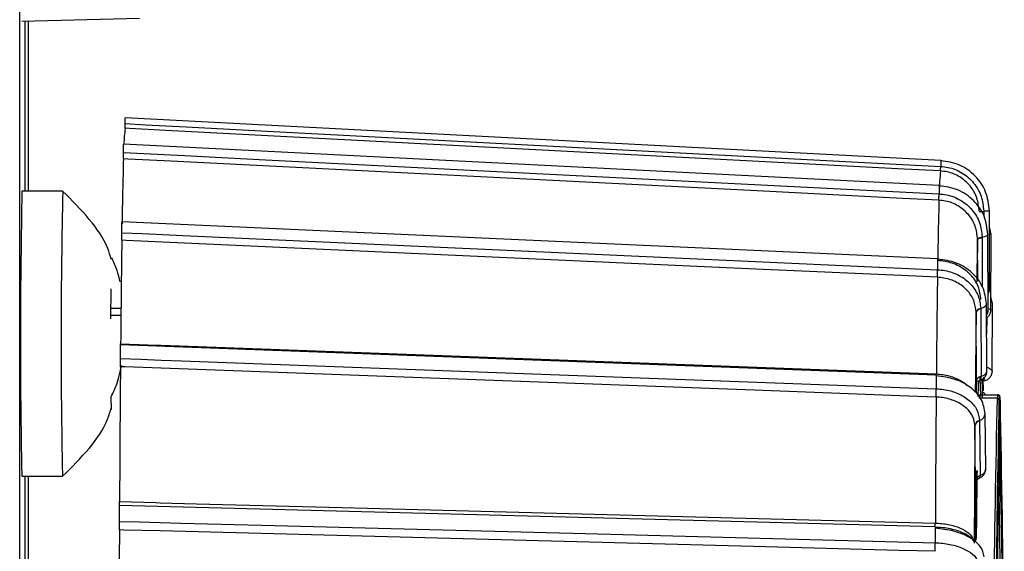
# Model space of a CAD drawing. Extents: x 5 to 297, y -3 to 205.
# Tile 8 of 38: x 67.07 to 69.5, y 74.02 to 75.33. Entities that reach past the tile are written whole.
import ezdxf

# ---------------------------------------------------------------- set-up
doc = ezdxf.new("R2010")
doc.units = 0
doc.layers.get('0').update_dxf_attribs({"linetype": 'CONTINUOUS'})

msp = doc.modelspace()

# ---------------------------------------------------------------- linework, layer by layer
at = {"color": 7, "linetype": 'CONTINUOUS'}
for p, q in [((67.0745, 70.6991), (67.0745, 75.5233)), ((67.0802, 75.3268), (67.3695, 75.3341)), ((67.0881, 74.9091), (67.0881, 75.327)), ((67.0962, 74.9091), (67.0962, 75.3272)), ((69.3395, 74.9843), (67.3343, 75.0894)), ((69.3354, 74.923), (67.33, 75.0245)), ((69.3354, 74.9228), (69.3354, 74.923)), ((67.1802, 74.9091), (67.0802, 74.9091)), ((69.4339, 74.859), (69.4451, 74.859)), ((69.4451, 74.86), (69.4451, 74.859)), ((69.4592, 74.6681), (69.4592, 74.8607)), ((69.3316, 74.7431), (67.326, 74.8341)), ((69.463, 74.8027), (69.4592, 74.8213)), ((69.4301, 74.7906), (69.43, 74.7915)), ((69.4303, 74.6896), (69.4301, 74.7906)), ((69.4413, 74.7963), (69.4413, 74.7952)), ((69.4558, 74.6167), (69.4554, 74.8028)), ((69.4626, 74.6166), (69.463, 74.8027)), ((69.3316, 74.7425), (69.3316, 74.7431)), ((67.299, 74.5953), (67.2993, 74.6689)), ((69.4666, 74.6327), (69.4627, 74.6502)), ((67.2991, 74.6221), (67.3237, 74.6221)), ((69.4377, 74.6209), (69.4377, 74.62)), ((69.4377, 74.62), (69.4386, 74.4546)), ((69.4526, 74.466), (69.4518, 74.6329)), ((69.4658, 74.4658), (69.4666, 74.6326)), ((67.2999, 74.6047), (67.3235, 74.6047)), ((69.4265, 74.6111), (69.4265, 74.6119)), ((69.4273, 74.4446), (69.4265, 74.6111)), ((69.3284, 74.457), (67.3226, 74.5314)), ((69.4408, 74.4452), (69.4407, 74.4469)), ((67.3004, 74.3728), (67.2997, 74.4042)), ((69.4337, 74.4091), (69.4787, 74.4091)), ((69.4497, 74.4091), (69.4442, 74.4154)), ((69.4787, 74.4091), (69.4788, 74.4091)), ((69.4788, 74.4091), (69.4797, 74.4091)), ((69.4797, 74.4091), (69.4798, 74.4091)), ((69.4838, 74.4041), (69.4837, 74.4041)), ((69.4848, 74.4041), (69.4847, 74.4041)), ((69.478, 74.4007), (69.433, 74.4007)), ((69.478, 74.4006), (69.433, 74.4006)), ((69.483, 74.2537), (69.483, 74.3957)), ((69.4836, 74.3891), (69.4836, 74.1791)), ((69.4839, 74.1791), (69.4839, 74.3891)), ((69.4845, 74.3891), (69.4845, 74.1791)), ((69.4849, 74.1791), (69.4849, 74.3891)), ((69.4855, 74.3957), (69.4855, 74.2553)), ((69.4499, 74.2263), (69.4487, 74.3626)), ((69.4235, 74.3326), (69.4235, 74.3332)), ((69.4247, 74.1967), (69.4235, 74.3326)), ((69.4347, 74.346), (69.4347, 74.3453)), ((69.4347, 74.3453), (69.4359, 74.2102)), ((69.483, 74.2537), (69.483, 74.2534)), ((67.0802, 74.2091), (67.1802, 74.2091)), ((67.0881, 73.3191), (67.0881, 74.2091)), ((67.0962, 73.3191), (67.0962, 74.2091)), ((69.4837, 74.1641), (69.4838, 74.1641)), ((69.4847, 74.1641), (69.4848, 74.1641)), ((69.3259, 74.0842), (67.3199, 74.1368))]:
    msp.add_line(p, q, dxfattribs=at)
at = {"color": 1, "linetype": 'CONTINUOUS'}
for p, q in [((69.4451, 74.859), (69.4451, 74.8487)), ((69.4413, 74.7952), (69.4416, 74.6745)), ((69.4524, 74.5991), (69.4522, 74.5578)), ((69.478, 74.4006), (69.478, 74.4007)), ((69.483, 74.3891), (69.4836, 74.3891)), ((69.483, 74.3891), (69.4845, 74.3891)), ((69.4839, 74.3957), (69.4855, 74.3957)), ((69.4855, 74.396), (69.4855, 74.3957)), ((69.4807, 74.1791), (69.4836, 74.1791)), ((69.4807, 74.1791), (69.4845, 74.1791)), ((69.4837, 74.1644), (69.4837, 74.1641)), ((69.4846, 74.1644), (69.4847, 74.1641))]:
    msp.add_line(p, q, dxfattribs=at)
at = {"color": 7, "linetype": 'CONTINUOUS', "flags": 128}
for points in [[(69.3391, 74.9589), (69.2497, 74.9635), (68.8923, 74.9823), (67.434, 75.0587), (67.3446, 75.0634), (67.334, 75.064)], [(67.3341, 75.0753), (67.3839, 75.0727), (67.4341, 75.07), (67.4839, 75.0674), (67.6831, 75.057), (68.4798, 75.0152), (69.3393, 74.9702)], [(69.3351, 74.8872), (69.2457, 74.8917), (68.8882, 74.9098), (67.4297, 74.9836), (67.3403, 74.9881), (67.3297, 74.9887)], [(67.3298, 75.0041), (67.3796, 75.0016), (67.4298, 74.9991), (67.4796, 74.9966), (67.6788, 74.9865), (68.4756, 74.9461), (69.3352, 74.9026)], [(69.3313, 74.6977), (69.2419, 74.7018), (68.8844, 74.718), (67.4257, 74.7842), (67.3363, 74.7882), (67.3257, 74.7887)], [(67.3258, 74.8073), (67.3756, 74.805), (67.4258, 74.8028), (67.4756, 74.8005), (67.6748, 74.7915), (68.4717, 74.7553), (69.3314, 74.7163)], [(69.43, 74.7915), (69.4303, 74.7922), (69.4309, 74.7929), (69.4318, 74.7936), (69.4331, 74.7943), (69.4348, 74.7949), (69.4367, 74.7954), (69.4389, 74.7959), (69.4413, 74.7963)], [(69.4301, 74.7906), (69.4303, 74.7913), (69.4309, 74.792), (69.4318, 74.7927), (69.4331, 74.7933), (69.4348, 74.7939), (69.4367, 74.7944), (69.4389, 74.7949), (69.4413, 74.7952)], [(67.3228, 74.5344), (67.4122, 74.5311), (67.4228, 74.5307), (67.5123, 74.5274), (67.8699, 74.5141), (69.3286, 74.4601)], [(67.3223, 74.4981), (67.3722, 74.4963), (67.4224, 74.4944), (67.4722, 74.4926), (67.6714, 74.4852), (68.4684, 74.4557), (69.3282, 74.4238)], [(69.3281, 74.4034), (69.2387, 74.4067), (68.8811, 74.42), (67.4223, 74.474), (67.3329, 74.4773), (67.3223, 74.4777)], [(69.3283, 74.4554), (69.3283, 74.4564), (69.3284, 74.457)], [(69.4378, 74.4051), (69.437, 74.4304), (69.4362, 74.4515)], [(69.4273, 74.4156), (69.4274, 74.4233), (69.4277, 74.4483)], [(69.432, 74.4443), (69.4314, 74.4304), (69.4307, 74.4051)], [(69.4407, 74.4483), (69.4411, 74.4233), (69.4414, 74.4007)], [(69.4442, 74.4185), (69.4442, 74.4206), (69.4439, 74.4481)], [(67.079, 74.2373), (67.08, 74.2101), (67.0802, 74.2091)], [(67.179, 74.2373), (67.18, 74.2101), (67.1802, 74.2092)], [(69.4275, 74.2225), (69.4265, 74.124), (69.4258, 74.0516)], [(69.4343, 74.2042), (69.435, 74.2047), (69.4356, 74.2059), (69.4359, 74.2078), (69.4359, 74.2102)], [(67.3201, 74.1463), (67.4095, 74.1439), (67.4201, 74.1437), (67.5096, 74.1413), (67.8673, 74.1319), (69.326, 74.0937)], [(67.3197, 74.0977), (67.3695, 74.0964), (67.4198, 74.0951), (67.4696, 74.0938), (67.6688, 74.0886), (68.4658, 74.0677), (69.3257, 74.0452)], [(69.3257, 74.0243), (69.2363, 74.0266), (68.8787, 74.036), (67.4198, 74.0742), (67.3303, 74.0766), (67.3197, 74.0768)]]:
    msp.add_lwpolyline(points, dxfattribs=at)
at = {"color": 1, "linetype": 'CONTINUOUS', "flags": 128}
for points in [[(69.4413, 74.7963), (69.447, 74.7976), (69.4515, 74.7992), (69.4543, 74.8009), (69.4554, 74.8028), (69.4554, 74.8028)], [(69.4592, 74.806), (69.462, 74.8045), (69.463, 74.8028), (69.463, 74.8027)], [(69.4377, 74.6209), (69.4435, 74.6232), (69.4479, 74.626), (69.4508, 74.6293), (69.4518, 74.6328), (69.4518, 74.6329)], [(69.4355, 74.4444), (69.4356, 74.4444), (69.4367, 74.4452), (69.4377, 74.4467), (69.4383, 74.4488), (69.4386, 74.4515), (69.4386, 74.4546)]]:
    msp.add_lwpolyline(points, dxfattribs=at)
at = {"color": 7, "linetype": 'CONTINUOUS'}
for centre, radius, start, end in [((67.6591, 75.0191), 0.3283, 172.1439, 179.0706), ((79.3469, 74.6555), 12.0219, 178.41203, 179.17414), ((69.7316, 74.9072), 0.3959, 172.5099, 179.9056), ((84.8371, 74.5415), 17.7607, 178.81389, 180.98128), ((84.7963, 74.541), 17.6199, 178.80278, 180.98744), ((80.6941, 74.5731), 11.3634, 178.41641, 179.16976), ((116.2022, 74.1057), 48.8813, 179.19937, 179.49748), ((79.0966, 74.5212), 9.6703, 178.40353, 179.01955), ((115.5199, 74.0536), 46.1931, 179.20104, 179.4958), ((69.4386, 74.6083), 0.0126, 94.1068, 163.738), ((69.4385, 74.6075), 0.0125, 93.4959, 163.6242), ((69.4581, 74.632), 0.00859, 4.1156, 57.5851), ((111.8233, 74.0198), 42.4009, 179.20104, 179.46425), ((175.8019, 73.5856), 108.4833, 179.528822, 179.703872), ((171.8356, 73.5621), 102.5109, 179.529802, 179.702893), ((69.5856, 74.403), 0.152, 177.6676, 179.9876), ((69.6432, 74.4021), 0.1647, 177.5614, 180.5098), ((69.4787, 74.4041), 0.005, 359.9989, 89.9989), ((69.4788, 74.4041), 0.005, 359.9989, 89.9989), ((69.4797, 74.4041), 0.005, 359.9989, 89.9989), ((69.4798, 74.4041), 0.005, 359.9989, 89.9989), ((69.9134, 74.3929), 0.4298, 178.5002, 180.4998), ((69.0541, 74.3929), 0.4298, 359.5002, 1.4998), ((69.9144, 74.3929), 0.4298, 178.5002, 180.4998), ((69.0551, 74.3929), 0.4298, 359.5002, 1.4998), ((106.2204, 73.5484), 36.7523, 178.67124, 180.27029), ((106.0784, 73.5468), 36.6053, 178.67124, 180.27029), ((69.478, 74.3957), 0.005, 0, 90), ((69.478, 74.3957), 0.00499, 0.2636, 90.1836), ((69.4805, 74.3957), 0.005, 4.256, 28.6545), ((27.5629, 73.4724), 41.9328, 359.69493, 1.26161), ((166.2569, 73.5399), 96.8366, 179.530955, 179.701739), ((69.4383, 74.3315), 0.0149, 104.0472, 173.351), ((69.4382, 74.3309), 0.0148, 103.6171, 173.3598), ((103.37, 73.5256), 33.8948, 178.76915, 180.256), ((69.478, 74.2537), 0.005, 356.5591, 0), ((32.7518, 73.4239), 36.7431, 359.72747, 1.29648), ((103.1284, 73.762), 33.703, 179.21764, 179.49963), ((144.0293, 73.5678), 74.607, 179.515563, 179.628809), ((15.9729, 73.3478), 53.5166, 359.89362, 0.86863), ((70.059, 74.1759), 0.5755, 179.6779, 181.1427), ((69.0541, 74.1754), 0.4298, 358.5002, 0.4998), ((70.06, 74.1759), 0.5755, 179.6779, 181.1427), ((69.0551, 74.1754), 0.4298, 358.5002, 0.4998), ((238.8102, 73.264), 171.4924, 179.728422, 179.857372), ((69.3812, 74.0808), 0.0555, 176.4245, 179.7767)]:
    msp.add_arc(centre, radius, start, end, dxfattribs=at)
at = {"color": 1, "linetype": 'CONTINUOUS'}
for centre, radius, start, end in [((69.557, 74.9742), 0.2178, 177.3429, 181.0632), ((69.9351, 74.907), 0.5999, 178.4904, 180.4201), ((69.6707, 70.6307), 4.2353, 92.863, 93.0535), ((70.3737, 74.7227), 1.0424, 178.9082, 180.3507), ((70.9426, 74.433), 1.6145, 179.2052, 180.3277), ((69.448, 74.4494), 0.00513, 218.4998, 277.5489), ((69.4303, 74.3639), 0.0184, 283.7052, 356.0409), ((69.4787, 74.1641), 0.005, 288.8583, 0.0006), ((69.4788, 74.1641), 0.005, 287.7986, 0.0006), ((69.4797, 74.1641), 0.005, 277.4949, 0.001), ((69.4798, 74.1641), 0.005, 276.4852, 0.001), ((71.3859, 74.0589), 2.0603, 179.3853, 180.3816)]:
    msp.add_arc(centre, radius, start, end, dxfattribs=at)
at = {"color": 7, "linetype": 'CONTINUOUS'}
for centre, major_axis, ratio, start_param, end_param in [((69.4473, 74.4464), (0.02, 0.0025), 0.493669, 1.962566, 3.072127), ((69.4621, 74.4291), (0.04, 0.0022), 0.499068, 2.011927, 2.10478), ((69.4447, 74.1982), (0.0199, 0.0031), 0.698592, 1.91786, 3.027421)]:
    msp.add_ellipse(centre, major_axis=major_axis, ratio=ratio, start_param=start_param, end_param=end_param, dxfattribs=at)
for points, knots in [([(67.3341, 75.0753), (67.3341, 75.0777), (67.3342, 75.0825), (67.3342, 75.0872), (67.3343, 75.0895), (67.3343, 75.0892), (67.3343, 75.0891)], [0, 0, 0, 0, 0.300992, 0.601984, 0.902976, 1, 1, 1, 1]), ([(67.334, 75.064), (67.334, 75.0642), (67.334, 75.0648), (67.3341, 75.0683), (67.3341, 75.0722), (67.3341, 75.0747), (67.3341, 75.0753)], [0, 0, 0, 0, 0.306402, 0.612797, 0.919391, 1, 1, 1, 1]), ([(67.3298, 75.0041), (67.3298, 75.0069), (67.3298, 75.0123), (67.3299, 75.0189), (67.3299, 75.023), (67.33, 75.0248), (67.33, 75.0244), (67.33, 75.0243)], [0, 0, 0, 0, 0.243999, 0.487999, 0.731998, 0.975998, 1, 1, 1, 1]), ([(67.3297, 74.9887), (67.3297, 74.9895), (67.3297, 74.9912), (67.3298, 74.9962), (67.3298, 75.0008), (67.3298, 75.0036), (67.3298, 75.0041)], [0, 0, 0, 0, 0.306402, 0.612797, 0.919391, 1, 1, 1, 1]), ([(69.4592, 74.8607), (69.4573, 74.8766), (69.4534, 74.9082), (69.4259, 74.9483), (69.3867, 74.9771), (69.3552, 74.9819), (69.3395, 74.9843)], [0, 0, 0, 0, 0.25, 0.5, 0.75, 1, 1, 1, 1]), ([(69.3391, 74.9589), (69.3391, 74.959), (69.339, 74.9594), (69.3391, 74.9618), (69.3391, 74.9654), (69.3392, 74.9686), (69.3393, 74.9702)], [0, 0, 0, 0, 0.25, 0.5, 0.75, 1, 1, 1, 1]), ([(69.4339, 74.8599), (69.4327, 74.8711), (69.4302, 74.8936), (69.4127, 74.9234), (69.3871, 74.9458), (69.3609, 74.9567), (69.3444, 74.9583), (69.3391, 74.9589)], [0, 0, 0, 0, 0.223538, 0.447066, 0.670551, 0.893983, 1, 1, 1, 1]), ([(69.3393, 74.9702), (69.3454, 74.9696), (69.3639, 74.9678), (69.3933, 74.9556), (69.4217, 74.9307), (69.4412, 74.8975), (69.4438, 74.8725), (69.4451, 74.86)], [0, 0, 0, 0, 0.109217, 0.331971, 0.554716, 0.77741, 1, 1, 1, 1]), ([(69.4554, 74.8028), (69.4534, 74.8182), (69.4495, 74.8489), (69.4219, 74.8878), (69.3826, 74.9157), (69.3511, 74.9205), (69.3354, 74.9228)], [0, 0, 0, 0, 0.250215, 0.500335, 0.750288, 1, 1, 1, 1]), ([(67.2995, 74.7424), (67.2969, 74.7511), (67.2863, 74.7865), (67.2443, 74.8457), (67.2025, 74.8871), (67.1802, 74.9091)], [0, 0, 0, 0, 0.130764, 0.535782, 1, 1, 1, 1]), ([(69.3351, 74.8872), (69.335, 74.8878), (69.335, 74.8891), (69.335, 74.8928), (69.3351, 74.8973), (69.3352, 74.9009), (69.3352, 74.9026)], [0, 0, 0, 0, 0.25, 0.5, 0.75, 1, 1, 1, 1]), ([(69.43, 74.7915), (69.4288, 74.8024), (69.4263, 74.8241), (69.4088, 74.8529), (69.3831, 74.8746), (69.3568, 74.885), (69.3404, 74.8866), (69.3351, 74.8872)], [0, 0, 0, 0, 0.223538, 0.447066, 0.670551, 0.893983, 1, 1, 1, 1]), ([(69.3352, 74.9026), (69.3413, 74.9021), (69.3598, 74.9003), (69.3892, 74.8886), (69.4177, 74.8645), (69.4372, 74.8325), (69.4399, 74.8083), (69.4413, 74.7963)], [0, 0, 0, 0, 0.109217, 0.331971, 0.554716, 0.77741, 1, 1, 1, 1]), ([(67.3258, 74.8073), (67.3258, 74.8101), (67.3258, 74.8158), (67.3258, 74.8236), (67.3259, 74.8296), (67.3259, 74.8335), (67.326, 74.8338), (67.326, 74.834)], [0, 0, 0, 0, 0.205099, 0.410197, 0.615296, 0.820395, 1, 1, 1, 1]), ([(67.3257, 74.7887), (67.3257, 74.7901), (67.3257, 74.7928), (67.3258, 74.7988), (67.3258, 74.8039), (67.3258, 74.8067), (67.3258, 74.8073)], [0, 0, 0, 0, 0.306402, 0.612797, 0.919391, 1, 1, 1, 1]), ([(67.3213, 74.6862), (67.3192, 74.6958), (67.3147, 74.7162), (67.3058, 74.7353), (67.301, 74.7455)], [0, 0, 0, 0, 0.466142, 1, 1, 1, 1]), ([(69.4518, 74.6329), (69.4498, 74.6469), (69.4458, 74.6749), (69.418, 74.7103), (69.3786, 74.7358), (69.3472, 74.7403), (69.3316, 74.7425)], [0, 0, 0, 0, 0.250763, 0.501193, 0.751026, 1, 1, 1, 1]), ([(69.3313, 74.6977), (69.3313, 74.6988), (69.3312, 74.7009), (69.3312, 74.7055), (69.3313, 74.7108), (69.3314, 74.7144), (69.3314, 74.7163)], [0, 0, 0, 0, 0.25, 0.5, 0.75, 1, 1, 1, 1]), ([(69.3314, 74.7163), (69.3375, 74.7158), (69.356, 74.7142), (69.3855, 74.7037), (69.414, 74.6821), (69.4336, 74.6534), (69.4364, 74.6318), (69.4377, 74.6209)], [0, 0, 0, 0, 0.1092173, 0.3319711, 0.554716, 0.7774097, 1, 1, 1, 1]), ([(69.4381, 74.6433), (69.4367, 74.6542), (69.4339, 74.6758), (69.4144, 74.7046), (69.3858, 74.7262), (69.3563, 74.7367), (69.3378, 74.7383), (69.3317, 74.7388)], [0, 0, 0, 0, 0.22259, 0.445284, 0.668029, 0.890783, 1, 1, 1, 1]), ([(69.4265, 74.6119), (69.4252, 74.6216), (69.4227, 74.6411), (69.4051, 74.667), (69.3794, 74.6864), (69.3531, 74.6958), (69.3366, 74.6972), (69.3313, 74.6977)], [0, 0, 0, 0, 0.223538, 0.447066, 0.670551, 0.893983, 1, 1, 1, 1]), ([(69.4557, 74.6572), (69.4565, 74.6584), (69.4585, 74.6616), (69.4596, 74.6656), (69.4592, 74.668), (69.4592, 74.6681)], [0, 0, 0, 0, 0.363063, 0.979353, 1, 1, 1, 1]), ([(69.4524, 74.6058), (69.4527, 74.6062), (69.4546, 74.6085), (69.4558, 74.6125), (69.4556, 74.6158), (69.4555, 74.6167)], [0, 0, 0, 0, 0.142528, 0.767877, 1, 1, 1, 1]), ([(69.4524, 74.5991), (69.4535, 74.5998), (69.4568, 74.6018), (69.4605, 74.607), (69.4627, 74.6125), (69.4624, 74.6157), (69.4623, 74.6166)], [0, 0, 0, 0, 0.196952, 0.541812, 0.88008, 1, 1, 1, 1]), ([(67.3223, 74.4981), (67.3223, 74.5009), (67.3223, 74.5064), (67.3223, 74.5148), (67.3224, 74.5223), (67.3224, 74.5279), (67.3225, 74.5311), (67.3225, 74.531), (67.3226, 74.531)], [0, 0, 0, 0, 0.176947, 0.353895, 0.530842, 0.70779, 0.884737, 1, 1, 1, 1]), ([(67.3228, 74.5313), (67.3228, 74.5319), (67.3228, 74.5327), (67.3228, 74.534), (67.3228, 74.5344)], [0, 0, 0, 0, 0.693696, 1, 1, 1, 1]), ([(67.3223, 74.4777), (67.3223, 74.4795), (67.3223, 74.483), (67.3224, 74.4897), (67.3224, 74.4949), (67.3224, 74.4976), (67.3223, 74.4981)], [0, 0, 0, 0, 0.306402, 0.612797, 0.919391, 1, 1, 1, 1]), ([(67.2997, 74.4042), (67.3045, 74.4145), (67.3161, 74.4395), (67.322, 74.4663), (67.3254, 74.4821)], [0, 0, 0, 0, 0.408493, 1, 1, 1, 1]), ([(69.4487, 74.3626), (69.4466, 74.3744), (69.4426, 74.3979), (69.4146, 74.4278), (69.3751, 74.4493), (69.3439, 74.4534), (69.3283, 74.4554)], [0, 0, 0, 0, 0.251497, 0.502339, 0.752009, 1, 1, 1, 1]), ([(69.4354, 74.4445), (69.4361, 74.4447), (69.4394, 74.4454), (69.4445, 74.4486), (69.4496, 74.4543), (69.4524, 74.4604), (69.4523, 74.4645), (69.4523, 74.466)], [0, 0, 0, 0, 0.074194, 0.342767, 0.590911, 0.846241, 1, 1, 1, 1]), ([(69.444, 74.4462), (69.4443, 74.4463), (69.4451, 74.4466), (69.446, 74.4472), (69.4467, 74.448), (69.4468, 74.4489), (69.4463, 74.4497), (69.4454, 74.4503), (69.4444, 74.4506), (69.4439, 74.4507)], [0, 0, 0, 0, 0.088013, 0.240341, 0.393027, 0.545536, 0.697414, 0.848695, 1, 1, 1, 1]), ([(69.4486, 74.4444), (69.4489, 74.4445), (69.4518, 74.4451), (69.4567, 74.4478), (69.4622, 74.4533), (69.4654, 74.4596), (69.4655, 74.464), (69.4655, 74.4658)], [0, 0, 0, 0, 0.025312, 0.306289, 0.555734, 0.815348, 1, 1, 1, 1]), ([(69.4275, 74.4415), (69.4275, 74.4414), (69.4275, 74.4409), (69.4274, 74.4432), (69.4273, 74.4446), (69.4273, 74.4446)], [0, 0, 0, 0, 0.306354, 0.987497, 1, 1, 1, 1]), ([(69.4278, 74.4411), (69.4287, 74.4416), (69.4306, 74.4428), (69.4338, 74.4438), (69.4354, 74.4443)], [0, 0, 0, 0, 0.504754, 1, 1, 1, 1]), ([(69.4409, 74.4415), (69.4409, 74.4414), (69.4408, 74.4411), (69.4408, 74.4437), (69.4408, 74.4452)], [0, 0, 0, 0, 0.426781, 1, 1, 1, 1]), ([(69.4412, 74.4411), (69.4412, 74.4411), (69.4417, 74.4415), (69.4442, 74.4429), (69.4473, 74.4439), (69.4487, 74.4444)], [0, 0, 0, 0, 0.022034, 0.538048, 1, 1, 1, 1]), ([(69.3281, 74.4034), (69.3281, 74.4048), (69.328, 74.4077), (69.328, 74.4129), (69.3281, 74.4185), (69.3281, 74.422), (69.3282, 74.4238)], [0, 0, 0, 0, 0.25, 0.5, 0.75, 1, 1, 1, 1]), ([(69.4235, 74.3332), (69.4222, 74.3412), (69.4196, 74.3571), (69.4019, 74.3783), (69.3762, 74.3942), (69.3499, 74.4018), (69.3334, 74.403), (69.3281, 74.4034)], [0, 0, 0, 0, 0.223538, 0.447066, 0.670551, 0.893983, 1, 1, 1, 1]), ([(69.3282, 74.4238), (69.3342, 74.4234), (69.3528, 74.4221), (69.3822, 74.4135), (69.4108, 74.3959), (69.4305, 74.3725), (69.4333, 74.3548), (69.4347, 74.346)], [0, 0, 0, 0, 0.1092173, 0.3319711, 0.554716, 0.7774097, 1, 1, 1, 1]), ([(69.482, 74.4079), (69.482, 74.408), (69.4816, 74.4084), (69.4805, 74.4089), (69.4794, 74.4091), (69.4788, 74.4091)], [0, 0, 0, 0, 0.031794, 0.50701, 1, 1, 1, 1]), ([(69.4839, 74.4001), (69.4839, 74.4012), (69.4839, 74.4029), (69.4838, 74.4039), (69.4838, 74.4043), (69.4838, 74.4047), (69.4837, 74.4052), (69.4835, 74.4059), (69.483, 74.4069), (69.4824, 74.4076), (69.482, 74.4079)], [0, 0, 0, 0, 0.343095, 0.566478, 0.680333, 0.72795, 0.760049, 0.811542, 0.889578, 1, 1, 1, 1]), ([(67.1802, 74.2092), (67.2024, 74.2309), (67.244, 74.272), (67.2863, 74.3316), (67.2972, 74.3684), (67.3002, 74.3785)], [0, 0, 0, 0, 0.45134, 0.850086, 1, 1, 1, 1]), ([(69.4839, 74.3891), (69.4839, 74.3911), (69.4839, 74.3949), (69.4839, 74.3987), (69.4839, 74.4), (69.4839, 74.4001)], [0, 0, 0, 0, 0.470837, 0.931476, 1, 1, 1, 1]), ([(69.4342, 74.2044), (69.4351, 74.2047), (69.4387, 74.2058), (69.444, 74.2102), (69.4484, 74.2172), (69.4503, 74.2231), (69.4498, 74.2261), (69.4497, 74.2264)], [0, 0, 0, 0, 0.093236, 0.396161, 0.685254, 0.970031, 1, 1, 1, 1]), ([(69.4247, 74.1971), (69.4247, 74.1969), (69.4247, 74.1967), (69.4247, 74.1967), (69.4247, 74.1967)], [0, 0, 0, 0, 0.964342, 1, 1, 1, 1]), ([(69.4248, 74.197), (69.4252, 74.1976), (69.4257, 74.1988), (69.4293, 74.2019), (69.4327, 74.2035), (69.4343, 74.2042)], [0, 0, 0, 0, 0.3956432, 0.7138578, 1, 1, 1, 1]), ([(69.482, 74.1604), (69.4823, 74.1606), (69.4828, 74.1611), (69.4833, 74.1619), (69.4836, 74.1627), (69.4837, 74.1632), (69.4838, 74.1635), (69.4838, 74.1638), (69.4838, 74.1641), (69.4838, 74.1644), (69.4838, 74.165), (69.4838, 74.1652)], [0, 0, 0, 0, 0.116109, 0.237884, 0.337308, 0.408679, 0.45507, 0.503314, 0.58398, 0.805382, 1, 1, 1, 1]), ([(67.3197, 74.0977), (67.3197, 74.1002), (67.3197, 74.1052), (67.3197, 74.1138), (67.3197, 74.122), (67.3198, 74.1292), (67.3198, 74.1343), (67.3199, 74.1366), (67.3199, 74.1366), (67.3199, 74.1366)], [0, 0, 0, 0, 0.155574, 0.311148, 0.466722, 0.622296, 0.777871, 0.933445, 1, 1, 1, 1]), ([(67.3199, 74.1368), (67.32, 74.1369), (67.32, 74.137), (67.32, 74.1399), (67.3201, 74.1434), (67.3201, 74.1458), (67.3201, 74.1463)], [0, 0, 0, 0, 0.257721, 0.586577, 0.915111, 1, 1, 1, 1]), ([(67.3197, 74.0768), (67.3197, 74.0789), (67.3198, 74.0831), (67.3198, 74.09), (67.3197, 74.0948), (67.3197, 74.0972), (67.3197, 74.0977)], [0, 0, 0, 0, 0.306402, 0.612797, 0.919391, 1, 1, 1, 1]), ([(69.326, 74.0937), (69.3313, 74.0934), (69.3478, 74.0926), (69.3742, 74.0872), (69.3999, 74.0761), (69.4177, 74.0612), (69.4203, 74.05), (69.4216, 74.0444)], [0, 0, 0, 0, 0.106017, 0.329449, 0.552934, 0.776462, 1, 1, 1, 1]), ([(69.4463, 74.0104), (69.4442, 74.0192), (69.4401, 74.0368), (69.4119, 74.0593), (69.3723, 74.0757), (69.3412, 74.0792), (69.3258, 74.081)], [0, 0, 0, 0, 0.252356, 0.503667, 0.753138, 1, 1, 1, 1]), ([(69.3259, 74.0837), (69.329, 74.0837), (69.3448, 74.0839), (69.3726, 74.0786), (69.4013, 74.0678), (69.416, 74.0563), (69.4177, 74.0524), (69.4181, 74.0515)], [0, 0, 0, 0, 0.0703811, 0.3604759, 0.6473211, 0.919739, 1, 1, 1, 1]), ([(69.3257, 74.0243), (69.3257, 74.026), (69.3256, 74.0293), (69.3256, 74.0349), (69.3256, 74.0404), (69.3257, 74.0436), (69.3257, 74.0452)], [0, 0, 0, 0, 0.25, 0.5, 0.75, 1, 1, 1, 1]), ([(69.3257, 74.0452), (69.3318, 74.0449), (69.3503, 74.044), (69.3798, 74.0379), (69.4084, 74.0254), (69.4281, 74.0089), (69.431, 73.9964), (69.4324, 73.9902)], [0, 0, 0, 0, 0.1092173, 0.3319711, 0.554716, 0.7774097, 1, 1, 1, 1])]:
    msp.add_open_spline(points, degree=3, knots=knots, dxfattribs=at)
at = {"color": 1, "linetype": 'CONTINUOUS'}
for points, knots in [([(69.4557, 74.668), (69.456, 74.668), (69.4581, 74.6681), (69.4593, 74.6681), (69.459, 74.6681), (69.4589, 74.6681)], [0, 0, 0, 0, 0.147067, 0.791313, 1, 1, 1, 1]), ([(69.4558, 74.6209), (69.4574, 74.6204), (69.4607, 74.6194), (69.4627, 74.6178), (69.4624, 74.6168), (69.4623, 74.6166)], [0, 0, 0, 0, 0.408712, 0.855019, 1, 1, 1, 1]), ([(69.4519, 74.6133), (69.4524, 74.6135), (69.4546, 74.6143), (69.4559, 74.6155), (69.4556, 74.6165), (69.4555, 74.6167)], [0, 0, 0, 0, 0.189759, 0.801333, 1, 1, 1, 1]), ([(69.4517, 74.477), (69.4542, 74.4762), (69.459, 74.4748), (69.4637, 74.4713), (69.4659, 74.4681), (69.4656, 74.4662), (69.4655, 74.4658)], [0, 0, 0, 0, 0.301263, 0.601, 0.9008, 1, 1, 1, 1]), ([(69.3286, 74.4601), (69.3339, 74.4597), (69.3504, 74.4586), (69.3761, 74.4506), (69.3966, 74.4402), (69.4027, 74.4322), (69.4035, 74.4312)], [0, 0, 0, 0, 0.181142, 0.562898, 0.944747, 1, 1, 1, 1]), ([(69.4386, 74.4546), (69.441, 74.4554), (69.4458, 74.4569), (69.4505, 74.4605), (69.4528, 74.4637), (69.4524, 74.4656), (69.4523, 74.466)], [0, 0, 0, 0, 0.301528, 0.601528, 0.901591, 1, 1, 1, 1]), ([(69.4359, 74.2102), (69.4383, 74.2113), (69.4431, 74.2134), (69.4478, 74.2185), (69.45, 74.223), (69.4497, 74.2257), (69.4496, 74.2263)], [0, 0, 0, 0, 0.300916, 0.600308, 0.899763, 1, 1, 1, 1]), ([(69.3259, 74.0842), (69.3259, 74.0843), (69.3258, 74.0843), (69.3258, 74.0861), (69.3259, 74.0892), (69.326, 74.0922), (69.326, 74.0937)], [0, 0, 0, 0, 0.196011, 0.4640073, 0.7320037, 1, 1, 1, 1])]:
    msp.add_open_spline(points, degree=3, knots=knots, dxfattribs=at)

doc.saveas('drawing.dxf')
